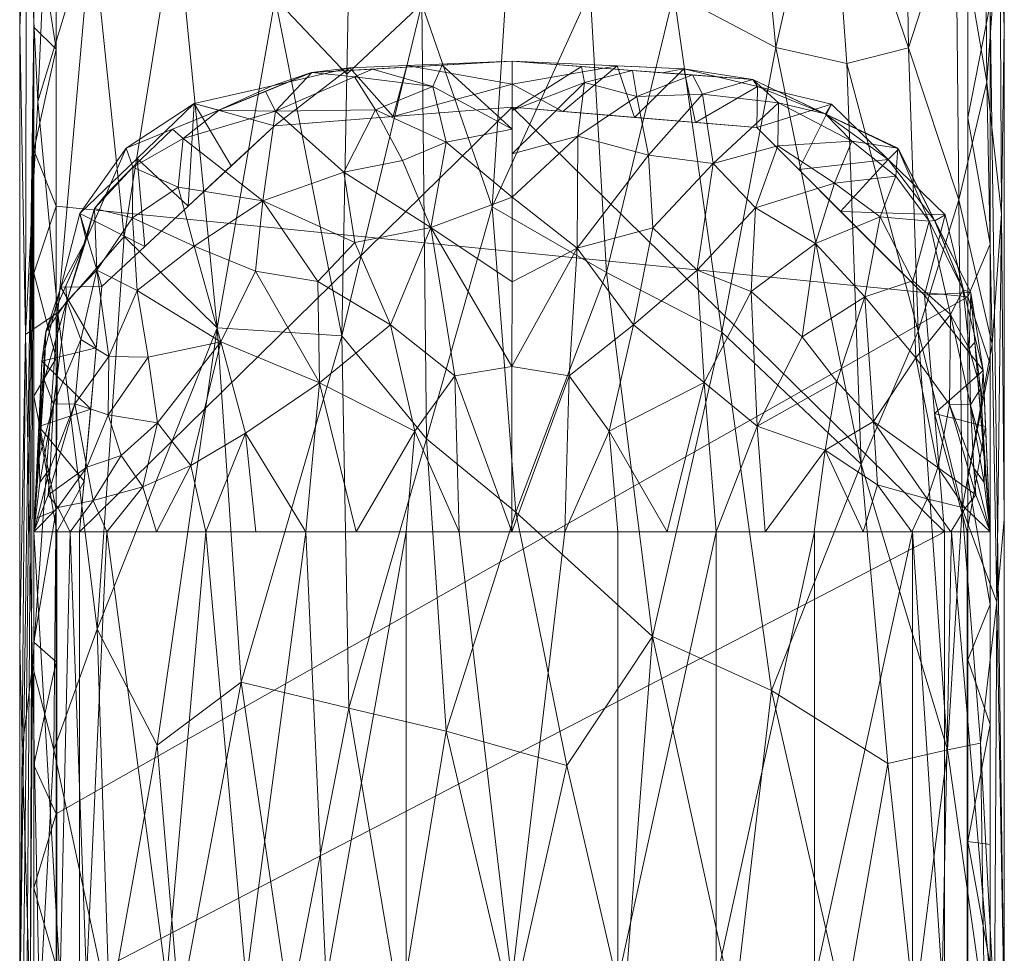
# Model space of a CAD drawing. Header units: millimetres. Extents: x -25 to 25, y -29 to 153.
# Tile 19 of 20: x -21 to 21, y 42 to 83. Entities that reach past the tile are written whole.
import ezdxf

# ---------------------------------------------------------------- set-up
doc = ezdxf.new("R2010")
doc.units = ezdxf.units.MM
doc.layers.add('A-GENM', color=13, linetype='Continuous')

# ---------------------------------------------------------------- blocks, each defined once
blk = doc.blocks.new('MODEL_FFAS1M07-101500BF0 - MODEL_FFAS1M07-101500BF0-462738-Preview')
at = {"layer": 'A-GENM', "lineweight": 9}
mesh = blk.add_polyface(dxfattribs=at)
corners = [(0, 16.424, 200.85), (0, 16.914, 200.449), (0, 17.404, 200.048), (-4.622, 16.886, 200.048), (-9.035, 15.346, 200.048), (-12.998, 12.859, 200.048), (-16.308, 9.549, 200.048), (-18.796, 5.586, 200.048), (-20.337, 1.173, 200.048), (-20.856, -3.452, 200.048), (-20.857, -45.336, 200.045), (-20.856, -87.219, 200.048), (-20.856, -129.103, 200.048), (-18.535, -148.92, 200.043), (0, -155.968, 200.048), (0, -154.987, 200.85), (-19.821, -136.865, 200.85), (-19.876, -105.662, 200.85), (-19.876, -74.462, 200.85), (-19.876, -42.794, 200.85), (-19.876, -10.349, 200.85), (-20.857, -24.394, 200.046), (-20.857, -66.278, 200.047), (-20.856, -108.161, 200.048), (-19.696, -139.011, 200.045), (-9.911, -145.926, 200.85), (-19.849, -121.264, 200.85), (-19.876, -90.062, 200.85), (-19.876, -58.628, 200.85), (-9.938, 3.038, 200.85), (-20.857, -13.923, 200.047), (-20.856, -76.748, 200.048), (-14.907, -3.656, 200.85), (-4.969, 9.731, 200.85), (-19.876, -26.571, 200.85), (-9.268, -152.444, 200.045), (-20.856, -118.632, 200.048), (-20.857, -55.807, 200.046), (-2.048, 13.665, 200.85), (-20.856, -97.69, 200.048), (-19.876, -97.862, 200.85), (-20.857, -34.865, 200.046), (-19.876, -34.683, 200.85), (-19.876, -50.711, 200.85), (-19.876, -82.262, 200.85), (-19.862, -113.463, 200.85), (-19.876, -18.46, 200.85), (-14.866, -141.396, 200.85), (-4.955, -150.457, 200.85), (-19.876, -66.545, 200.85), (-20.857, -61.042, 200.046), (-20.856, -123.867, 200.048), (-20.857, -71.513, 200.047), (-20.857, -8.688, 200.047), (-12.423, -0.309, 200.85), (-19.835, -129.065, 200.85), (-7.454, 6.384, 200.85), (-13.902, -150.682, 200.044), (-20.856, -102.926, 200.048), (-20.856, -92.455, 200.048), (-20.857, -40.1, 200.046), (-20.857, -29.629, 200.046), (-20.857, -50.571, 200.046), (-20.856, -81.984, 200.048), (-20.856, -113.397, 200.048), (-20.857, -19.159, 200.047), (-19.116, -143.966, 200.044), (-4.634, -154.206, 200.047), (-17.392, -7.002, 200.85), (-20.276, -134.057, 200.047)]
mesh.append_faces([[corners[k] for k in face] for face in [(3, 1, 2)]], dxfattribs={"vtx0": -1})
mesh.append_faces([[corners[k] for k in face] for face in [(38, 3, 33), (40, 58, 17), (53, 68, 9), (16, 66, 47), (28, 50, 49), (6, 56, 5), (49, 52, 18), (55, 69, 16), (4, 33, 3), (69, 55, 12), (39, 40, 59), (54, 8, 32), (7, 29, 6), (19, 10, 43), (8, 54, 7), (56, 6, 29), (27, 59, 40), (42, 60, 19), (37, 43, 62), (25, 35, 48), (26, 51, 55), (58, 40, 39), (60, 42, 41), (66, 16, 24), (68, 53, 20)]], dxfattribs={"vtx0": -1, "vtx1": -1})
mesh.append_faces([[corners[k] for k in face] for face in [(3, 38, 1)]], dxfattribs={"vtx0": -1, "vtx1": -1, "vtx2": -1})
mesh.append_faces([[corners[k] for k in face] for face in [(48, 35, 67), (23, 45, 17), (36, 26, 45), (32, 8, 9), (11, 27, 44), (26, 36, 51), (25, 13, 57), (45, 23, 64), (27, 11, 59), (33, 4, 5), (13, 25, 47), (37, 28, 43), (46, 30, 65), (28, 37, 50), (43, 10, 62), (31, 44, 18)]], dxfattribs={"vtx0": -1, "vtx2": -1})
mesh.append_faces([[corners[k] for k in face] for face in [(49, 50, 22, 52), (34, 65, 21, 61), (44, 31, 63, 11)]], dxfattribs={"vtx0": -1, "vtx3": -1})
mesh.append_faces([[corners[k] for k in face] for face in [(61, 41, 42), (51, 12, 55), (57, 35, 25), (42, 34, 61), (34, 46, 65), (46, 20, 30), (15, 48, 67), (52, 31, 18), (53, 30, 20), (54, 29, 7), (56, 33, 5), (58, 23, 17), (60, 10, 19), (64, 36, 45), (66, 13, 47), (68, 32, 9), (69, 24, 16)]], dxfattribs={"vtx1": -1, "vtx2": -1})
mesh.append_faces([[corners[k] for k in face] for face in [(38, 0, 1), (67, 14, 15)]], dxfattribs={"vtx2": -1})
mesh = blk.add_polyface(dxfattribs=at)
corners = [(0, 16.424, 200.85), (19.357, 1.069, 200.85), (19.876, -25.414, 200.85), (19.876, -51.908, 200.85), (19.876, -78.403, 200.85), (19.876, -105.831, 200.85), (19.876, -134.132, 200.85), (0, -154.987, 200.85), (0, -155.968, 200.048), (18.535, -148.92, 200.043), (20.856, -129.103, 200.048), (20.856, -86.21, 200.048), (20.857, -43.315, 200.048), (20.856, -23.384, 200.048), (20.856, -3.452, 200.048), (20.338, 1.169, 200.047), (18.798, 5.582, 200.048), (16.311, 9.546, 200.048), (13.002, 12.856, 200.048), (9.039, 15.344, 200.047), (4.625, 16.885, 200.048), (0, 17.404, 200.048), (0, 16.914, 200.449), (9.678, 8.746, 200.85), (19.617, -12.173, 200.85), (19.876, -38.661, 200.85), (19.876, -92.117, 200.85), (19.876, -119.982, 200.85), (9.938, -144.56, 200.85), (19.696, -139.011, 200.046), (20.856, -107.656, 200.048), (20.857, -64.762, 200.048), (20.857, -75.486, 200.048), (20.856, -118.379, 200.048), (20.856, -96.933, 200.048), (20.857, -54.038, 200.048), (20.856, -13.418, 200.048), (20.857, -33.349, 200.048), (19.876, -65.155, 200.85), (4.839, 12.585, 200.85), (14.518, 4.908, 200.85), (4.528, -150.236, 200.85), (9.268, -152.444, 200.046), (13.902, -150.682, 200.044), (14.907, -139.346, 200.85), (19.876, -112.907, 200.85), (19.746, -18.794, 200.85), (19.876, -58.532, 200.85), (19.876, -71.779, 200.85), (19.876, -98.974, 200.85), (19.876, -85.26, 200.85), (19.876, -32.038, 200.85), (20.857, -28.367, 200.048), (20.856, -123.741, 200.048), (19.876, -127.057, 200.85), (19.876, -45.285, 200.85), (20.857, -80.848, 200.048), (19.487, -5.552, 200.85), (20.276, -134.057, 200.047), (20.856, -91.571, 200.048), (20.857, -38.332, 200.048), (7.233, -147.398, 200.85), (4.634, -154.206, 200.047), (12.423, -141.953, 200.85), (17.392, -136.739, 200.85), (20.856, -113.018, 200.048), (20.856, -18.401, 200.048), (20.857, -59.4, 200.048), (20.857, -70.124, 200.048), (20.856, -102.294, 200.048), (20.857, -48.677, 200.048), (20.856, -8.435, 200.048), (19.116, -143.965, 200.044)]
mesh.append_faces([[corners[k] for k in face] for face in [(62, 7, 8), (39, 22, 0)]], dxfattribs={"vtx0": -1})
mesh.append_faces([[corners[k] for k in face] for face in [(28, 9, 63), (43, 61, 42), (18, 23, 17), (16, 1, 15), (27, 33, 45), (20, 39, 19), (19, 23, 18), (54, 53, 27), (9, 28, 43), (53, 54, 10), (23, 19, 39), (5, 69, 49), (1, 16, 40), (50, 56, 4), (11, 50, 59), (7, 62, 41), (38, 67, 47), (30, 45, 65), (67, 38, 31), (61, 43, 28), (56, 50, 11), (69, 5, 30), (72, 63, 9), (29, 64, 72)]], dxfattribs={"vtx0": -1, "vtx1": -1})
mesh.append_faces([[corners[k] for k in face] for face in [(22, 39, 20)]], dxfattribs={"vtx0": -1, "vtx1": -1, "vtx2": -1})
mesh.append_faces([[corners[k] for k in face] for face in [(17, 23, 40), (30, 5, 45), (3, 35, 70), (14, 1, 57), (2, 52, 13), (48, 32, 68), (46, 13, 66), (70, 55, 3), (34, 26, 49), (51, 37, 52), (55, 70, 12), (1, 14, 15), (37, 51, 25), (29, 6, 64), (35, 3, 47), (36, 24, 46), (25, 12, 60), (59, 50, 26), (26, 34, 59), (12, 25, 55), (45, 33, 65), (13, 46, 2), (24, 36, 71)]], dxfattribs={"vtx0": -1, "vtx2": -1})
mesh.append_faces([[corners[k] for k in face] for face in [(16, 17, 40), (68, 31, 38), (57, 24, 71), (58, 10, 6), (71, 14, 57), (44, 63, 72, 64), (38, 48, 68), (48, 4, 32), (2, 51, 52), (54, 6, 10), (53, 33, 27), (56, 32, 4), (29, 58, 6), (60, 37, 25), (61, 41, 42), (62, 42, 41), (66, 36, 46), (67, 35, 47), (69, 34, 49)]], dxfattribs={"vtx1": -1, "vtx2": -1})
mesh.append_faces([[corners[k] for k in face] for face in [(20, 21, 22)]], dxfattribs={"vtx2": -1})
mesh = blk.add_polyface(dxfattribs=at)
corners = [(0, -154.987, 200.85), (19.876, -134.132, 200.85), (19.876, -105.831, 200.85), (19.876, -78.403, 200.85), (19.876, -51.908, 200.85), (19.876, -25.414, 200.85), (19.357, 1.069, 200.85), (0, 16.424, 200.85), (-19.876, -10.349, 200.85), (-19.876, -42.794, 200.85), (-19.876, -74.462, 200.85), (-19.876, -105.662, 200.85), (-19.821, -136.865, 200.85)]
mesh.append_faces([[corners[k] for k in face] for face in [(3, 10, 11, 2), (10, 3, 4)]], dxfattribs={"vtx0": -1, "vtx2": -1})
mesh.append_faces([[corners[k] for k in face] for face in [(0, 1, 12)]], dxfattribs={"vtx1": -1})
mesh.append_faces([[corners[k] for k in face] for face in [(8, 9, 5, 6), (4, 5, 9, 10), (11, 12, 1, 2)]], dxfattribs={"vtx1": -1, "vtx3": -1})
mesh.append_faces([[corners[k] for k in face] for face in [(6, 7, 8)]], dxfattribs={"vtx2": -1})
mesh = blk.add_polyface(dxfattribs=at)
corners = [(18.856, -44.629, 234.8), (18.904, -24.111, 234.8), (18.952, -3.592, 234.8), (18.021, 2.276, 234.8), (15.325, 7.558, 234.8), (11.13, 11.747, 234.8), (5.847, 14.435, 234.8), (0, 15.36, 234.8), (-13.401, 9.809, 234.8), (-18.952, -3.592, 234.8), (-18.904, -24.111, 234.8), (-18.856, -44.629, 234.8), (-18.856, -64.204, 234.8), (-17.986, -74.523, 234.8), (-10.677, -81.842, 234.8), (0, -82.727, 234.8), (10.359, -81.916, 234.8), (17.889, -74.904, 234.8), (18.856, -64.204, 234.8)]
mesh.append_faces([[corners[k] for k in face] for face in [(12, 15, 18, 0)]], dxfattribs={"vtx0": -1, "vtx1": -1, "vtx3": -1})
mesh.append_faces([[corners[k] for k in face] for face in [(1, 9, 10, 0)]], dxfattribs={"vtx0": -1, "vtx2": -1})
mesh.append_faces([[corners[k] for k in face] for face in [(9, 1, 2, 3)]], dxfattribs={"vtx0": -1, "vtx3": -1})
mesh.append_faces([[corners[k] for k in face] for face in [(11, 12, 0, 10), (4, 5, 8)]], dxfattribs={"vtx1": -1, "vtx2": -1})
mesh.append_faces([[corners[k] for k in face] for face in [(8, 9, 3, 4)]], dxfattribs={"vtx1": -1, "vtx3": -1})
mesh.append_faces([[corners[k] for k in face] for face in [(6, 7, 8, 5), (16, 17, 18, 15)]], dxfattribs={"vtx2": -1})
mesh.append_faces([[corners[k] for k in face] for face in [(12, 13, 14, 15)]], dxfattribs={"vtx3": -1})
mesh = blk.add_polyface(dxfattribs=at)
corners = [(-20.856, -3.452, 200.048), (-21.164, -3.452, 198.524), (-21.471, -3.452, 197.001), (-21.471, -43.315, 197.001), (-21.471, -129.103, 197.001), (-21.164, -129.103, 198.524), (-20.856, -129.103, 200.048), (-20.856, -87.219, 200.048), (-20.857, -45.336, 200.045)]
mesh.append_faces([[corners[k] for k in face] for face in [(7, 5, 6)]], dxfattribs={"vtx0": -1})
mesh.append_faces([[corners[k] for k in face] for face in [(3, 8, 0), (7, 3, 4)]], dxfattribs={"vtx0": -1, "vtx2": -1})
mesh.append_faces([[corners[k] for k in face] for face in [(2, 3, 1)]], dxfattribs={"vtx1": -1})
mesh.append_faces([[corners[k] for k in face] for face in [(0, 1, 3), (4, 5, 7), (7, 8, 3)]], dxfattribs={"vtx1": -1, "vtx2": -1})
mesh = blk.add_polyface(dxfattribs=at)
corners = [(-21.471, -129.103, 197.001), (-21.471, -43.315, 197.001), (-21.471, -43.315, 194.296), (-21.471, -43.315, 191.59), (-21.471, -86.209, 193.137), (-21.471, -129.103, 194.684), (-21.471, -129.103, 195.843)]
mesh.append_faces([[corners[k] for k in face] for face in [(4, 1, 2, 3)]], dxfattribs={"vtx0": -1})
mesh.append_faces([[corners[k] for k in face] for face in [(1, 4, 0)]], dxfattribs={"vtx0": -1, "vtx1": -1})
mesh.append_faces([[corners[k] for k in face] for face in [(6, 0, 4, 5)]], dxfattribs={"vtx1": -1})
mesh = blk.add_polyface(dxfattribs=at)
corners = [(-21.471, -129.103, 194.684), (-21.471, -86.209, 193.137), (-21.471, -43.315, 191.59), (-20.607, -43.315, 181.879), (-14.508, -43.315, 174.314), (-4.874, -43.315, 172.802), (4.874, -43.315, 172.802), (14.507, -43.315, 174.314), (20.607, -43.315, 181.879), (21.471, -43.315, 191.59), (21.471, -86.209, 193.137), (21.471, -129.103, 194.684), (19.857, -129.103, 187.843), (14.158, -129.103, 183.851), (7.125, -129.103, 182.84), (0, -129.103, 182.733), (-9.343, -129.103, 182.993), (-18.218, -129.103, 185.94), (3.927, -87.238, 177.884), (18.332, -90.701, 182.403), (-17.299, -85.314, 180.818), (11.339, -102.913, 180.281), (-9.152, -72.914, 176.527), (12.864, -73.11, 177.217), (21.471, -113.036, 194.105), (20.51, -129.103, 190.61), (20.656, -107.533, 187.983), (20.58, -119.004, 188.587), (17.643, -113.309, 184.009), (21.26, -113.252, 190.945), (21.471, -99.622, 193.621), (21.173, -92.905, 189.148), (21.471, -59.382, 192.17), (21.224, -72.817, 188.145), (21.016, -43.315, 186.468), (20.91, -58.37, 184.925), (18.095, -59.958, 178.717), (19.813, -73.777, 182.935), (-4.984, -102.335, 179.664), (16.919, -77.094, 179.591), (14.646, -91.257, 179.888), (10.33, -87.479, 178.354), (7.42, -72.755, 176.353), (-0.162, -65.064, 175.264), (6.904, -99.482, 179.412), (1.042, -106.686, 180.119), (9.691, -43.315, 173.558), (11.809, -57.648, 175.181), (7.116, -56.517, 174.45), (8.12, -113.946, 181.158), (3.562, -129.103, 182.786), (10.641, -129.103, 183.345), (12.806, -116.003, 182.061), (1.826, -118.697, 181.522), (-4.671, -129.103, 182.863), (-2.392, -116.149, 181.228), (-7.243, -115.714, 181.305), (-14.142, -109.01, 181.673), (-10.085, -100.153, 179.774), (5.052, -118.438, 181.533), (-19.409, -105.164, 185.197), (-20.709, -83.813, 186.321), (-21.471, -64.762, 192.364), (-19.638, -65.226, 181.658), (-15.235, -67.154, 177.407), (14.868, -104.378, 181.44), (2.874, -55.517, 174.171), (0, -43.315, 172.802), (3.729, -68.262, 175.672), (0.864, -78.375, 176.817), (-4.119, -75.513, 176.524), (-0.047, -92.632, 178.479), (-6.134, -59.648, 174.755), (-11.317, -57.287, 175.041), (-7.052, -87.691, 178.058), (-11.5, -85.324, 178.303), (-9.691, -43.315, 173.558), (-13.819, -95.51, 180.058), (-17.064, -99.788, 182.189), (-17.165, -113.288, 183.646), (-13.78, -129.103, 184.466), (-19.844, -129.103, 190.312), (-21.471, -107.656, 193.911), (-19.314, -117.627, 186.136), (-21.02, -110.54, 189.495), (-21.471, -96.933, 193.524), (-21.275, -91.564, 189.796), (-21.342, -78.071, 189.612), (-21.151, -61.135, 186.669), (-2.388, -54.013, 173.989), (-20.941, -72.387, 186.344), (-10.908, -116.432, 181.744), (20.129, -95.624, 185.682), (20.675, -82.976, 186.129), (18.57, -102.087, 183.813), (-17.558, -43.315, 178.096), (-16.397, -54.101, 176.553), (-18.995, -54.695, 179.287), (-20.44, -54.996, 182.614), (-14.61, -84.639, 179.125), (17.007, -129.103, 185.847), (21.471, -72.796, 192.654), (21.366, -54.781, 188.408), (19.975, -54.704, 181.226), (17.557, -43.315, 178.096), (7.198, -84.166, 177.659), (15.476, -54.904, 176.107), (-19.352, -91.681, 183.865), (-19.483, -78.691, 182.796), (-17.715, -72.959, 179.818), (-20.592, -96.953, 186.991), (-3.411, -87.781, 177.937), (-21.039, -43.315, 186.735)]
mesh.append_faces([[corners[k] for k in face] for face in [(12, 27, 25), (24, 29, 30), (9, 102, 34), (30, 31, 10), (7, 47, 46), (15, 53, 50), (16, 56, 54), (67, 89, 5), (17, 79, 80), (80, 91, 16), (4, 96, 95), (104, 106, 7), (2, 88, 62), (3, 98, 112)]], dxfattribs={"vtx0": -1, "vtx1": -1})
mesh.append_faces([[corners[k] for k in face] for face in [(69, 18, 71), (29, 27, 26), (58, 38, 56), (31, 29, 26), (22, 74, 75), (27, 29, 25), (28, 26, 27), (72, 73, 76), (21, 65, 52), (46, 47, 48), (61, 87, 90), (22, 75, 64), (23, 41, 42), (20, 108, 109), (105, 44, 18), (10, 31, 33), (23, 39, 40), (102, 33, 35), (45, 18, 44), (72, 43, 70), (66, 6, 48), (36, 104, 103), (41, 23, 40), (60, 110, 107), (57, 78, 77), (52, 49, 21), (92, 94, 19), (30, 29, 31), (26, 92, 31), (8, 35, 103), (93, 33, 31), (31, 92, 93), (102, 35, 34), (39, 36, 37), (37, 35, 33), (39, 37, 19), (103, 37, 36), (58, 56, 91), (70, 43, 69), (40, 39, 19), (36, 39, 23), (19, 94, 65), (40, 21, 41), (44, 41, 21), (42, 105, 18), (18, 69, 68), (23, 47, 106), (68, 69, 43), (89, 66, 43), (21, 49, 44), (49, 59, 44), (15, 55, 53), (106, 47, 7), (42, 47, 23), (47, 42, 48), (66, 68, 43), (50, 53, 59), (52, 28, 13), (49, 52, 51), (21, 40, 65), (55, 45, 53), (45, 44, 59), (56, 55, 54), (38, 45, 55), (56, 16, 91), (55, 56, 38), (80, 57, 91), (78, 79, 60), (58, 77, 75), (70, 74, 22), (59, 53, 45), (14, 59, 49), (17, 83, 79), (86, 110, 84), (88, 112, 98), (20, 107, 108), (86, 87, 61), (87, 88, 90), (73, 64, 96), (97, 95, 96), (19, 65, 40), (28, 52, 65), (68, 48, 42), (48, 68, 66), (18, 68, 42), (71, 18, 45), (74, 70, 111), (69, 71, 111), (72, 70, 22), (45, 38, 71), (38, 74, 111), (73, 72, 22), (72, 5, 89), (64, 73, 22), (38, 58, 74), (75, 74, 58), (77, 58, 57), (75, 77, 99), (57, 79, 78), (99, 77, 20), (107, 78, 60), (20, 77, 78), (57, 80, 79), (79, 83, 60), (84, 60, 83), (86, 1, 87), (81, 84, 83), (61, 107, 110), (84, 85, 86), (87, 62, 88), (97, 98, 3), (66, 89, 67), (72, 89, 43), (88, 63, 90), (108, 90, 63), (58, 91, 57), (94, 26, 28), (93, 19, 37), (19, 93, 92), (37, 33, 93), (26, 94, 92), (65, 94, 28), (73, 96, 4), (64, 109, 97), (64, 97, 96), (97, 63, 98), (63, 88, 98), (109, 99, 20), (64, 75, 99), (12, 28, 27), (33, 102, 32), (37, 103, 35), (42, 41, 105), (36, 106, 104), (44, 105, 41), (23, 106, 36), (108, 107, 61), (78, 107, 20), (90, 108, 61), (63, 97, 109), (63, 109, 108), (99, 109, 64), (84, 110, 60), (61, 110, 86), (69, 111, 70), (38, 111, 71)]], dxfattribs={"vtx0": -1, "vtx1": -1, "vtx2": -1})
mesh.append_faces([[corners[k] for k in face] for face in [(29, 24, 11), (35, 8, 34), (102, 9, 32), (59, 14, 50), (52, 13, 51), (73, 4, 76), (84, 82, 85), (88, 2, 112)]], dxfattribs={"vtx0": -1, "vtx2": -1})
mesh.append_faces([[corners[k] for k in face] for face in [(28, 12, 100, 13), (33, 32, 101, 10)]], dxfattribs={"vtx0": -1, "vtx3": -1})
mesh.append_faces([[corners[k] for k in face] for face in [(51, 14, 49), (15, 54, 55), (0, 82, 84), (11, 25, 29), (6, 46, 48), (3, 95, 97), (67, 6, 66), (76, 5, 72), (17, 81, 83), (81, 0, 84), (85, 1, 86), (1, 62, 87), (104, 8, 103)]], dxfattribs={"vtx1": -1, "vtx2": -1})
mesh = blk.add_polyface(dxfattribs=at)
corners = [(20.856, -129.103, 200.048), (21.164, -129.103, 198.524), (21.471, -129.103, 197.001), (21.471, -43.315, 197.001), (21.317, -43.315, 197.763), (21.164, -43.315, 198.524), (21.01, -43.315, 199.286), (20.856, -43.315, 200.048), (20.856, -86.21, 200.048)]
mesh.append_faces([[corners[k] for k in face] for face in [(1, 2, 8), (2, 3, 8), (3, 4, 8), (5, 6, 8), (4, 5, 8)]], dxfattribs={"vtx1": -1, "vtx2": -1})
mesh.append_faces([[corners[k] for k in face] for face in [(8, 0, 1), (6, 7, 8)]], dxfattribs={"vtx2": -1})
mesh = blk.add_polyface(dxfattribs=at)
corners = [(21.471, -129.103, 197.001), (21.471, -129.103, 195.843), (21.471, -129.103, 194.684), (21.471, -86.209, 193.137), (21.471, -43.315, 191.59), (21.471, -43.315, 194.296), (21.471, -43.315, 197.001)]
mesh.append_faces([[corners[k] for k in face] for face in [(3, 1, 2)]], dxfattribs={"vtx0": -1})
mesh.append_faces([[corners[k] for k in face] for face in [(3, 6, 0, 1)]], dxfattribs={"vtx0": -1, "vtx3": -1})
mesh.append_faces([[corners[k] for k in face] for face in [(5, 6, 3, 4)]], dxfattribs={"vtx1": -1})
mesh = blk.add_polyface(dxfattribs=at)
corners = [(-20.856, -44.629, 230.8), (-17.47, -44.629, 228.263), (-13.195, -44.629, 227.726), (-8.906, -44.629, 227.581), (-4.621, -44.629, 227.563), (-4.621, -64.204, 227.563), (-8.906, -64.204, 227.581), (-13.195, -64.204, 227.726), (-17.47, -64.204, 228.263), (-20.856, -64.204, 230.8), (-18.765, -44.629, 229.233), (-19.163, -64.204, 229.531)]
mesh.append_faces([[corners[k] for k in face] for face in [(0, 11, 9), (6, 4, 5)]], dxfattribs={"vtx0": -1})
mesh.append_faces([[corners[k] for k in face] for face in [(8, 2, 7), (3, 7, 2)]], dxfattribs={"vtx0": -1, "vtx1": -1})
mesh.append_faces([[corners[k] for k in face] for face in [(8, 10, 1), (8, 1, 2), (10, 8, 11), (3, 6, 7)]], dxfattribs={"vtx0": -1, "vtx2": -1})
mesh.append_faces([[corners[k] for k in face] for face in [(3, 4, 6), (0, 10, 11)]], dxfattribs={"vtx1": -1, "vtx2": -1})
mesh = blk.add_polyface(dxfattribs=at)
corners = [(-20.856, -64.204, 232.8), (-20.856, -44.629, 232.8), (-20.856, -44.629, 231.8), (-20.856, -44.629, 230.8), (-20.856, -64.204, 230.8)]
mesh.append_faces([[corners[k] for k in face] for face in [(2, 0, 1)]], dxfattribs={"vtx0": -1})
mesh.append_faces([[corners[k] for k in face] for face in [(4, 0, 2, 3)]], dxfattribs={"vtx1": -1})
mesh = blk.add_polyface(dxfattribs=at)
corners = [(-20.856, -64.204, 232.8), (-19.856, -64.204, 233.8), (-18.856, -64.204, 234.8), (-18.856, -44.629, 234.8), (-19.856, -44.629, 233.8), (-20.856, -44.629, 232.8)]
mesh.append_faces([[corners[k] for k in face] for face in [(3, 4, 1, 2)]], dxfattribs={"vtx1": -1})
mesh.append_faces([[corners[k] for k in face] for face in [(5, 0, 1, 4)]], dxfattribs={"vtx2": -1})
mesh = blk.add_polyface(dxfattribs=at)
corners = [(-4.621, -44.629, 227.563), (0, -44.629, 227.563), (4.621, -44.629, 227.563), (4.621, -64.204, 227.563), (2.31, -64.204, 227.563), (0, -64.204, 227.563), (-2.31, -64.204, 227.563), (-4.621, -64.204, 227.563)]
mesh.append_faces([[corners[k] for k in face] for face in [(4, 1, 2, 3)]], dxfattribs={"vtx0": -1})
mesh.append_faces([[corners[k] for k in face] for face in [(0, 1, 6, 7)]], dxfattribs={"vtx1": -1})
mesh.append_faces([[corners[k] for k in face] for face in [(5, 6, 1, 4)]], dxfattribs={"vtx1": -1, "vtx2": -1})
mesh = blk.add_polyface(dxfattribs=at)
corners = [(4.621, -44.629, 227.563), (8.107, -44.629, 227.572), (11.596, -44.63, 227.646), (15.064, -44.63, 227.883), (18.555, -44.713, 228.559), (20.856, -44.629, 230.8), (20.856, -64.204, 230.8), (17.67, -64.204, 228.309), (13.347, -64.204, 227.736), (8.986, -64.204, 227.582), (4.621, -64.204, 227.563), (19.263, -64.204, 229.554), (19.705, -44.671, 229.679)]
mesh.append_faces([[corners[k] for k in face] for face in [(6, 12, 5)]], dxfattribs={"vtx0": -1})
mesh.append_faces([[corners[k] for k in face] for face in [(9, 2, 8), (3, 8, 2)]], dxfattribs={"vtx0": -1, "vtx1": -1})
mesh.append_faces([[corners[k] for k in face] for face in [(1, 9, 10), (9, 1, 2), (4, 11, 7), (11, 4, 12)]], dxfattribs={"vtx0": -1, "vtx2": -1})
mesh.append_faces([[corners[k] for k in face] for face in [(0, 1, 10)]], dxfattribs={"vtx1": -1})
mesh.append_faces([[corners[k] for k in face] for face in [(6, 11, 12), (3, 4, 7), (7, 8, 3)]], dxfattribs={"vtx1": -1, "vtx2": -1})
mesh = blk.add_polyface(dxfattribs=at)
corners = [(20.856, -44.629, 232.8), (19.856, -44.629, 233.8), (18.856, -44.629, 234.8), (18.856, -64.204, 234.8), (19.856, -64.204, 233.8), (20.856, -64.204, 232.8)]
mesh.append_faces([[corners[k] for k in face] for face in [(1, 4, 5, 0)]], dxfattribs={"vtx0": -1})
mesh.append_faces([[corners[k] for k in face] for face in [(1, 2, 3, 4)]], dxfattribs={"vtx3": -1})
mesh = blk.add_polyface(dxfattribs=at)
corners = [(20.856, -44.629, 232.8), (20.856, -64.204, 232.8), (20.856, -64.204, 230.8), (20.856, -44.629, 230.8), (20.856, -44.629, 231.8)]
mesh.append_faces([[corners[k] for k in face] for face in [(4, 2, 3)]], dxfattribs={"vtx0": -1})
mesh.append_faces([[corners[k] for k in face] for face in [(1, 2, 4, 0)]], dxfattribs={"vtx1": -1})
mesh = blk.add_polyface(dxfattribs=at)
corners = [(0, -64.204, 227.563), (0, -71.422, 227.608), (0, -78.807, 228.031), (0, -84.727, 230.8), (-10.498, -83.933, 230.8), (-16.829, -80.933, 230.8), (-20.01, -74.65, 230.8), (-20.856, -64.204, 230.8), (-20.856, -64.204, 230.8), (-20.856, -64.204, 230.8), (-20.856, -64.204, 230.8), (-20.856, -64.204, 230.8), (-20.856, -64.204, 230.8), (-20.856, -64.204, 230.8), (-20.856, -64.204, 230.8), (-20.856, -64.204, 230.8), (-17.436, -64.204, 228.255), (-13.185, -64.204, 227.726), (-8.904, -64.204, 227.581), (-4.621, -64.204, 227.563), (-2.31, -64.204, 227.563), (-20.364, -70.273, 230.8), (-20.61, -67.239, 230.8), (-17.61, -71.791, 228.648), (-19.998, -69.746, 229.72), (-5.306, -73.239, 227.663), (-18.565, -67.008, 228.686), (-12.65, -72.707, 227.847), (-20.141, -66.986, 229.62), (-20.629, -67.43, 230.272), (-19.146, -64.204, 229.528), (-4.235, -68.601, 227.574), (-8.374, -70.715, 227.621), (-10.616, -78.341, 228.14), (-18.114, -65.643, 228.456), (-15.762, -69.024, 228.078), (-20.228, -65.82, 229.574), (-20.594, -66.359, 230.111), (-5.958, -80.639, 228.347), (-16.061, -77.938, 228.804), (-2.49, -71.014, 227.601), (-2.847, -76.583, 227.826), (-15.94, -66.261, 228.016), (-13.652, -67.764, 227.79), (-11.045, -64.204, 227.653), (-5.249, -84.33, 230.8), (0, -82.578, 229.795), (-19.077, -69.766, 229.115), (-19.12, -73.687, 229.447), (-19.759, -65.236, 229.141), (-3.036, -84.497, 230.8), (-3.163, -83.808, 229.4), (-7.874, -84.131, 230.8), (-8.311, -83.291, 229.327), (-13.664, -82.433, 230.8), (-14.823, -81.239, 229.403), (-11.619, -82.913, 229.539), (0, -80.693, 228.913), (-2.869, -81.461, 228.487), (-5.449, -83.187, 229.11), (-20.438, -70.443, 230.259), (-15.311, -64.204, 227.99), (-14.163, -70.762, 227.918), (-15.388, -74.452, 228.278), (-13.231, -76.775, 228.167), (-17.482, -75.153, 228.861), (-18.42, -77.792, 230.8), (-18.187, -77.749, 229.624), (-10.432, -74.688, 227.815), (-8.078, -75.619, 227.804), (-6.143, -77.461, 227.918), (-8.769, -80.277, 228.357), (-11.601, -81.045, 228.725), (-19.939, -72.21, 229.889), (-19.682, -74.768, 230.074), (-20.187, -72.462, 230.8), (-6.762, -64.204, 227.572), (0, -75.115, 227.82), (-10.694, -68.821, 227.643), (-14.059, -79.406, 228.657), (-16.733, -79.712, 229.495)]
mesh.append_faces([[corners[k] for k in face] for face in [(37, 29, 10)]], dxfattribs={"vtx0": -1})
mesh.append_faces([[corners[k] for k in face] for face in [(22, 29, 21), (16, 34, 30), (19, 31, 76), (20, 31, 19), (54, 56, 4), (52, 59, 45), (57, 58, 2), (75, 73, 6), (2, 41, 77), (18, 78, 44)]], dxfattribs={"vtx0": -1, "vtx1": -1})
mesh.append_faces([[corners[k] for k in face] for face in [(24, 29, 37), (60, 29, 24), (47, 26, 23), (47, 24, 28), (46, 50, 51), (31, 25, 32), (68, 69, 33), (24, 47, 48), (33, 64, 68), (32, 78, 18), (76, 31, 32), (34, 35, 26), (31, 40, 25), (64, 63, 27), (63, 62, 27), (38, 70, 41), (69, 70, 71), (34, 49, 30), (35, 23, 26), (43, 35, 42), (21, 29, 60), (41, 25, 40), (34, 42, 35), (49, 34, 26), (34, 16, 42), (35, 62, 63), (47, 36, 26), (24, 37, 28), (58, 57, 51), (56, 71, 53), (65, 39, 67), (40, 31, 20), (40, 1, 41), (58, 41, 2), (61, 43, 42), (62, 35, 43), (32, 68, 78), (44, 78, 43), (47, 28, 36), (48, 47, 23), (65, 23, 63), (24, 73, 60), (36, 49, 26), (59, 58, 51), (53, 59, 52), (67, 48, 65), (38, 58, 59), (56, 53, 4), (79, 39, 64), (71, 33, 69), (54, 55, 56), (71, 72, 33), (41, 58, 38), (59, 51, 45), (38, 59, 53), (73, 24, 48), (73, 75, 60), (78, 62, 43), (68, 27, 78), (65, 63, 39), (35, 63, 23), (33, 72, 79), (39, 63, 64), (67, 80, 5), (48, 23, 65), (67, 39, 80), (27, 68, 64), (69, 32, 25), (32, 69, 68), (70, 69, 25), (41, 70, 25), (70, 38, 71), (53, 71, 38), (72, 71, 56), (56, 55, 72), (55, 80, 79), (74, 73, 48), (74, 6, 73), (48, 67, 74), (66, 74, 67), (78, 27, 62), (33, 79, 64), (72, 55, 79), (79, 80, 39), (5, 80, 55)]], dxfattribs={"vtx0": -1, "vtx1": -1, "vtx2": -1})
mesh.append_faces([[corners[k] for k in face] for face in [(55, 54, 5), (41, 1, 77), (43, 61, 17), (43, 17, 44), (51, 50, 45), (42, 16, 61), (32, 18, 76)]], dxfattribs={"vtx0": -1, "vtx2": -1})
mesh.append_faces([[corners[k] for k in face] for face in [(15, 30, 49), (12, 36, 28), (11, 28, 37)]], dxfattribs={"vtx1": -1})
mesh.append_faces([[corners[k] for k in face] for face in [(20, 0, 40), (5, 66, 67), (0, 1, 40), (52, 4, 53), (57, 46, 51), (66, 6, 74), (75, 21, 60)]], dxfattribs={"vtx1": -1, "vtx2": -1})
mesh.append_faces([[corners[k] for k in face] for face in [(36, 13, 49), (22, 9, 29), (46, 3, 50)]], dxfattribs={"vtx2": -1})
mesh = blk.add_polyface(dxfattribs=at)
corners = [(0, -84.727, 232.8), (-7.493, -84.399, 232.8), (-13.934, -82.853, 232.8), (-18.885, -78.027, 232.8), (-20.552, -71.237, 232.8), (-20.856, -64.204, 232.8), (-20.856, -64.204, 230.8), (-20.01, -74.65, 230.8), (-16.863, -80.9, 230.8), (-10.498, -83.933, 230.8), (0, -84.727, 230.8), (0, -84.727, 231.3), (0, -84.727, 231.8), (0, -84.727, 232.3), (-6.539, -84.232, 230.8), (-19.718, -74.632, 232.8), (-16.409, -80.44, 232.8), (-20.433, -69.427, 230.8), (-13.68, -82.417, 230.8), (-18.436, -77.775, 230.8), (-10.714, -83.626, 232.8)]
mesh.append_faces([[corners[k] for k in face] for face in [(17, 5, 6)]], dxfattribs={"vtx0": -1})
mesh.append_faces([[corners[k] for k in face] for face in [(8, 16, 19), (14, 1, 9), (4, 7, 15), (19, 15, 7), (9, 20, 18), (3, 19, 16)]], dxfattribs={"vtx0": -1, "vtx1": -1})
mesh.append_faces([[corners[k] for k in face] for face in [(12, 1, 14)]], dxfattribs={"vtx0": -1, "vtx1": -1, "vtx2": -1})
mesh.append_faces([[corners[k] for k in face] for face in [(9, 1, 20), (16, 8, 18)]], dxfattribs={"vtx0": -1, "vtx2": -1})
mesh.append_faces([[corners[k] for k in face] for face in [(20, 2, 18), (4, 5, 17), (17, 7, 4), (3, 15, 19), (2, 16, 18)]], dxfattribs={"vtx1": -1, "vtx2": -1})
mesh.append_faces([[corners[k] for k in face] for face in [(13, 0, 1, 12)]], dxfattribs={"vtx2": -1})
mesh.append_faces([[corners[k] for k in face] for face in [(14, 10, 11, 12)]], dxfattribs={"vtx3": -1})
mesh = blk.add_polyface(dxfattribs=at)
corners = [(0, -84.727, 232.8), (0, -83.727, 233.8), (0, -82.727, 234.8), (-10.677, -81.842, 234.8), (-17.986, -74.523, 234.8), (-18.856, -64.204, 234.8), (-19.856, -64.204, 233.8), (-20.856, -64.204, 232.8), (-20.552, -71.237, 232.8), (-18.885, -78.027, 232.8), (-13.934, -82.853, 232.8), (-7.493, -84.399, 232.8), (-5.338, -82.284, 234.8), (-18.421, -69.364, 234.8), (-4.59, -84.526, 232.8), (-20.657, -68.799, 232.8), (-2.219, -82.543, 234.8), (-14.331, -78.183, 234.8), (-10.714, -83.626, 232.8), (-19.718, -74.632, 232.8), (-12.504, -80.012, 234.8), (-16.159, -76.353, 234.8), (-8.007, -82.063, 234.8), (-16.409, -80.44, 232.8)]
mesh.append_faces([[corners[k] for k in face] for face in [(11, 22, 18), (17, 23, 20), (14, 12, 11), (18, 3, 10)]], dxfattribs={"vtx0": -1, "vtx1": -1})
mesh.append_faces([[corners[k] for k in face] for face in [(1, 16, 14), (6, 15, 13)]], dxfattribs={"vtx0": -1, "vtx1": -1, "vtx2": -1})
mesh.append_faces([[corners[k] for k in face] for face in [(4, 19, 9), (4, 8, 19), (11, 12, 22), (14, 16, 12)]], dxfattribs={"vtx0": -1, "vtx2": -1})
mesh.append_faces([[corners[k] for k in face] for face in [(22, 3, 18), (23, 10, 20), (4, 13, 8), (3, 20, 10), (15, 8, 13), (9, 23, 17), (21, 4, 9, 17)]], dxfattribs={"vtx1": -1, "vtx2": -1})
mesh.append_faces([[corners[k] for k in face] for face in [(1, 2, 16), (13, 5, 6), (6, 7, 15), (14, 0, 1)]], dxfattribs={"vtx2": -1})
mesh = blk.add_polyface(dxfattribs=at)
corners = [(20.856, -64.204, 232.8), (20.506, -71.654, 232.8), (18.852, -78.095, 232.8), (13.856, -82.888, 232.8), (7.078, -84.442, 232.8), (0, -84.727, 232.8), (0, -84.727, 232.3), (0, -84.727, 231.8), (0, -84.727, 231.3), (0, -84.727, 230.8), (8.742, -84.242, 230.8), (16.825, -80.938, 230.8), (20.332, -72.944, 230.8), (20.856, -64.204, 230.8), (10.467, -83.665, 232.8), (12.783, -82.59, 230.8), (19.679, -74.874, 232.8), (18.578, -76.941, 230.8), (16.354, -80.491, 232.8), (20.594, -68.574, 230.8)]
mesh.append_faces([[corners[k] for k in face] for face in [(1, 19, 0), (12, 16, 17), (2, 17, 16), (19, 1, 12), (15, 14, 10)]], dxfattribs={"vtx0": -1, "vtx1": -1})
mesh.append_faces([[corners[k] for k in face] for face in [(4, 7, 10)]], dxfattribs={"vtx0": -1, "vtx1": -1, "vtx2": -1})
mesh.append_faces([[corners[k] for k in face] for face in [(12, 1, 16), (2, 11, 17)]], dxfattribs={"vtx0": -1, "vtx2": -1})
mesh.append_faces([[corners[k] for k in face] for face in [(11, 2, 18, 3)]], dxfattribs={"vtx0": -1, "vtx3": -1})
mesh.append_faces([[corners[k] for k in face] for face in [(13, 0, 19)]], dxfattribs={"vtx1": -1})
mesh.append_faces([[corners[k] for k in face] for face in [(15, 11, 3), (3, 14, 15), (14, 4, 10)]], dxfattribs={"vtx1": -1, "vtx2": -1})
mesh.append_faces([[corners[k] for k in face] for face in [(8, 9, 10, 7)]], dxfattribs={"vtx2": -1})
mesh.append_faces([[corners[k] for k in face] for face in [(4, 5, 6, 7)]], dxfattribs={"vtx3": -1})
mesh = blk.add_polyface(dxfattribs=at)
corners = [(20.856, -64.204, 232.8), (19.856, -64.204, 233.8), (18.856, -64.204, 234.8), (17.889, -74.904, 234.8), (10.359, -81.916, 234.8), (0, -82.727, 234.8), (0, -83.727, 233.8), (0, -84.727, 232.8), (7.078, -84.442, 232.8), (13.856, -82.888, 232.8), (18.852, -78.095, 232.8), (20.506, -71.654, 232.8), (18.372, -69.554, 234.8), (5.18, -82.321, 234.8), (20.64, -68.803, 232.8), (4.585, -84.542, 232.8), (18.655, -66.421, 234.8), (14.124, -78.41, 234.8), (19.679, -74.874, 232.8), (10.467, -83.665, 232.8), (16.007, -76.657, 234.8), (12.242, -80.163, 234.8), (18.131, -72.229, 234.8), (16.354, -80.491, 232.8)]
mesh.append_faces([[corners[k] for k in face] for face in [(11, 22, 18), (17, 23, 20), (14, 12, 11), (21, 9, 17), (18, 3, 10)]], dxfattribs={"vtx0": -1, "vtx1": -1})
mesh.append_faces([[corners[k] for k in face] for face in [(1, 16, 14), (6, 15, 13)]], dxfattribs={"vtx0": -1, "vtx1": -1, "vtx2": -1})
mesh.append_faces([[corners[k] for k in face] for face in [(13, 15, 8), (11, 12, 22), (14, 16, 12)]], dxfattribs={"vtx0": -1, "vtx2": -1})
mesh.append_faces([[corners[k] for k in face] for face in [(4, 13, 8), (3, 20, 10), (22, 3, 18), (19, 9, 4, 8), (23, 10, 20), (9, 23, 17), (21, 4, 9)]], dxfattribs={"vtx1": -1, "vtx2": -1})
mesh.append_faces([[corners[k] for k in face] for face in [(13, 5, 6), (6, 7, 15), (14, 0, 1), (1, 2, 16)]], dxfattribs={"vtx2": -1})
mesh = blk.add_polyface(dxfattribs=at)
corners = [(0, -64.204, 227.563), (2.31, -64.204, 227.563), (4.621, -64.204, 227.563), (8.986, -64.204, 227.582), (13.347, -64.204, 227.736), (17.669, -64.204, 228.309), (20.856, -64.204, 230.8), (20.856, -64.204, 230.8), (20.856, -64.204, 230.8), (20.856, -64.204, 230.8), (20.856, -64.204, 230.8), (20.856, -64.204, 230.8), (20.856, -64.204, 230.8), (20.856, -64.204, 230.8), (20.856, -64.204, 230.8), (20.333, -72.933, 230.8), (16.824, -80.938, 230.8), (8.731, -84.244, 230.8), (0, -84.727, 230.8), (0, -78.807, 228.031), (0, -71.422, 227.608), (20.491, -70.288, 230.8), (20.674, -67.246, 230.8), (17.589, -71.855, 228.645), (19.995, -69.77, 229.719), (5.306, -73.24, 227.663), (18.547, -67.031, 228.681), (20.138, -66.996, 229.618), (20.628, -67.44, 230.271), (12.697, -72.493, 227.842), (19.263, -64.204, 229.555), (4.235, -68.601, 227.574), (8.397, -70.712, 227.621), (10.861, -78.646, 228.195), (18.267, -65.581, 228.499), (15.466, -68.959, 228.028), (20.227, -65.822, 229.573), (20.593, -66.362, 230.11), (20.402, -70.833, 230.255), (18.579, -76.935, 230.8), (19.414, -74.266, 229.722), (16.55, -77.897, 228.937), (2.49, -71.014, 227.601), (3.533, -77.481, 227.9), (6.086, -84.39, 230.8), (5.954, -82.616, 228.883), (0, -81.767, 229.415), (16.097, -66.176, 228.038), (12.777, -82.591, 230.8), (14.001, -67.095, 227.808), (11.166, -64.204, 227.659), (19.063, -69.787, 229.109), (19.803, -65.266, 229.171), (14.337, -81.354, 229.309), (10.308, -82.556, 229.132), (6.864, -84.048, 229.794), (3.043, -84.558, 230.8), (3.454, -83.632, 229.295), (2.871, -81.206, 228.428), (15.508, -64.204, 228.023), (7.33, -79.898, 228.243), (17.043, -67.541, 228.266), (17.618, -69.315, 228.509), (18.805, -72.589, 229.175), (18.11, -75.616, 229.159), (18.212, -78.306, 229.845), (16.35, -74.727, 228.499), (13.855, -76.672, 228.23), (15.873, -71.832, 228.218), (16.54, -80.114, 229.573), (6.803, -64.204, 227.572), (8.466, -75.126, 227.782), (11.187, -75.576, 227.907), (6.854, -76.829, 227.872), (19.456, -74.934, 230.8), (0, -75.115, 227.82), (11.627, -68.507, 227.675), (14.801, -81.765, 230.8), (10.754, -83.417, 230.8), (4.773, -80.396, 228.284), (17.701, -78.937, 230.8), (14.564, -79.246, 228.714)]
mesh.append_faces([[corners[k] for k in face] for face in [(22, 28, 12), (27, 36, 9), (28, 37, 11), (46, 56, 18)]], dxfattribs={"vtx0": -1})
mesh.append_faces([[corners[k] for k in face] for face in [(2, 31, 1), (21, 28, 22), (0, 42, 20), (56, 57, 44), (20, 43, 75), (59, 49, 4), (70, 31, 2), (77, 69, 16)]], dxfattribs={"vtx0": -1, "vtx1": -1})
mesh.append_faces([[corners[k] for k in face] for face in [(1, 31, 42), (76, 32, 3), (31, 32, 25), (25, 32, 71), (31, 70, 32), (47, 5, 34), (56, 46, 57), (67, 33, 72), (42, 43, 20), (61, 34, 26), (42, 31, 25), (38, 28, 21), (51, 26, 36), (52, 26, 34), (27, 37, 24), (43, 58, 19), (72, 32, 29), (47, 61, 35), (51, 27, 24), (23, 63, 64), (66, 23, 64), (33, 53, 54), (61, 62, 35), (66, 68, 23), (73, 43, 25), (51, 36, 27), (36, 26, 52), (24, 37, 28), (40, 65, 64), (28, 38, 24), (40, 24, 38), (64, 65, 41), (51, 63, 23), (35, 29, 49), (66, 67, 29), (42, 25, 43), (73, 25, 71), (43, 79, 58), (41, 65, 69), (45, 55, 57), (45, 60, 54), (49, 47, 35), (57, 55, 44), (49, 59, 47), (69, 77, 53), (17, 55, 54), (76, 4, 49), (63, 24, 40), (51, 23, 62), (30, 52, 34), (54, 53, 48), (81, 33, 67), (58, 79, 45), (54, 55, 45), (58, 45, 57), (46, 58, 57), (33, 54, 60), (34, 61, 47), (62, 61, 26), (51, 62, 26), (62, 23, 68), (24, 63, 51), (64, 63, 40), (65, 40, 39), (64, 41, 66), (69, 53, 81), (67, 66, 41), (68, 29, 35), (81, 67, 41), (72, 33, 71), (29, 68, 66), (62, 68, 35), (69, 65, 80), (73, 33, 60), (32, 72, 71), (29, 67, 72), (33, 73, 71), (43, 73, 60), (15, 40, 38), (49, 29, 76), (32, 76, 29), (43, 60, 79), (60, 45, 79), (69, 81, 41), (33, 81, 53)]], dxfattribs={"vtx0": -1, "vtx1": -1, "vtx2": -1})
mesh.append_faces([[corners[k] for k in face] for face in [(42, 0, 1), (43, 19, 75), (38, 21, 15), (34, 5, 30), (40, 15, 74), (54, 78, 17), (58, 46, 19), (69, 80, 16), (54, 48, 78), (65, 39, 80)]], dxfattribs={"vtx0": -1, "vtx2": -1})
mesh.append_faces([[corners[k] for k in face] for face in [(8, 36, 52)]], dxfattribs={"vtx1": -1})
mesh.append_faces([[corners[k] for k in face] for face in [(17, 44, 55), (3, 50, 76), (50, 4, 76), (59, 5, 47), (70, 3, 32), (74, 39, 40), (77, 48, 53)]], dxfattribs={"vtx1": -1, "vtx2": -1})
mesh.append_faces([[corners[k] for k in face] for face in [(30, 6, 52), (27, 10, 37)]], dxfattribs={"vtx2": -1})

msp = doc.modelspace()

# ---------------------------------------------------------------- block references
at = {"layer": 'A-GENM', "lineweight": 9, "rotation": 180}
msp.add_blockref('MODEL_FFAS1M07-101500BF0 - MODEL_FFAS1M07-101500BF0-462738-Preview', (0, -3.7), dxfattribs=at)

doc.saveas('drawing.dxf')
